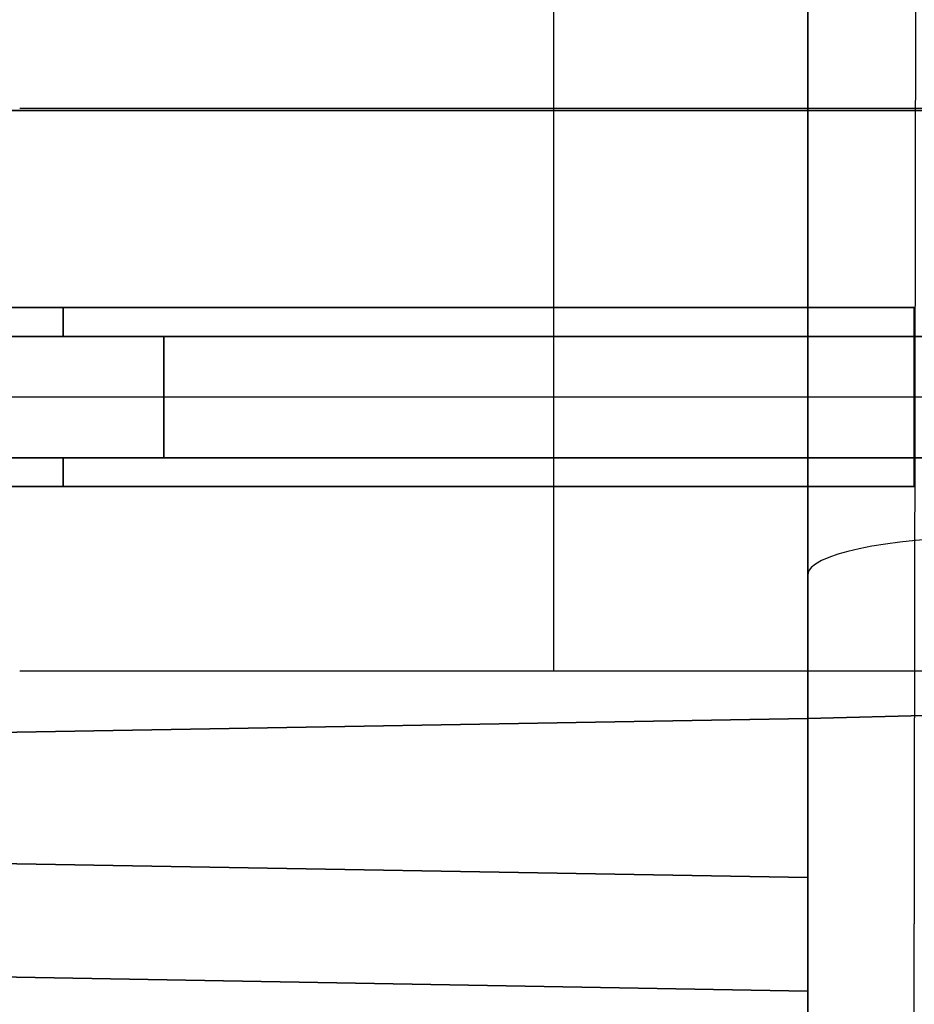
# Model space of a CAD drawing. Extents: x -15 to 7, y 1 to 148.
# Tile 58 of 194: x -11.31 to -7.38, y 125.21 to 129.54. Entities that reach past the tile are written whole.
import ezdxf

# ---------------------------------------------------------------- set-up
doc = ezdxf.new("R2010")
doc.units = 0
doc.layers.add('DEFAULT', color=7, linetype='CONTINUOUS')

msp = doc.modelspace()

# ---------------------------------------------------------------- linework, layer by layer
at = {"layer": 'DEFAULT', "color": 254}
for p, q in [((-7.3918, 113.9189, -0.9676), (-7.347, 145.748, -5.3803)), ((-7.3918, 113.7816, -1.9581), (-7.347, 145.6107, -6.3708)), ((-7.845, 12.8793, -53.9885), (-7.845, 139.9844, -53.9885)), ((-7.845, 139.4301, -101.4073), (-7.845, 114.7604, -106.6511)), ((-7.845, 132.5172, -80.4262), (-7.845, 125.7641, -80.4262)), ((-7.845, 125.7641, -96.3072), (-7.845, 132.5172, -96.3072)), ((-7.845, 126.4642, -95.1072), (-7.845, 131.8172, -95.1072)), ((-7.845, 131.8172, -81.6262), (-7.845, 126.4642, -81.6262)), ((-7.845, 129.1407, -81.6262), (-15.124, 129.1407, -81.4992)), ((-15.124, 129.1407, -95.2343), (-7.845, 129.1407, -95.1072)), ((-14.8292, 129.1407, -80.5481), (-7.845, 129.1407, -80.4262)), ((-7.845, 129.1407, -96.3072), (-14.8292, 129.1407, -96.1853)), ((-7.845, 129.1407, -81.6262), (-5.345, 129.1407, -81.6917)), ((-5.345, 129.1407, -95.0418), (-7.845, 129.1407, -95.1072)), ((-7.845, 126.4642, -95.1072), (-5.345, 126.5296, -95.0418)), ((-5.345, 126.5296, -81.6917), (-7.845, 126.4642, -81.6262)), ((-7.845, 126.4642, -88.3667), (-6.345, 126.5034, -88.3667)), ((-7.845, 126.4642, -81.6262), (-15.124, 126.3371, -81.4992)), ((-15.124, 126.3371, -95.2343), (-7.845, 126.4642, -95.1072)), ((-7.845, 126.4642, -88.3667), (-15.124, 126.3371, -88.3667)), ((-7.845, 126.4642, -81.6262), (-7.845, 126.4642, -95.1072)), ((-14.8292, 125.886, -80.5481), (-7.845, 125.7641, -80.4262)), ((-7.845, 125.7641, -96.3072), (-14.8292, 125.886, -96.1853)), ((-7.845, 125.2642, -80.9262), (-14.8292, 125.3861, -81.0481)), ((-14.8292, 125.3861, -95.6854), (-7.845, 125.2642, -95.8073)), ((-14.8292, 125.3861, -88.3667), (-7.845, 125.2642, -88.3667)), ((-13.0832, 125.3556, -95.7159), (-7.845, 125.2642, -95.8073)), ((-7.845, 125.2642, -80.9262), (-7.845, 125.2642, -95.8073))]:
    msp.add_line(p, q, dxfattribs=at)
at = {"layer": 'DEFAULT', "color": 212}
for p, q in [((-8.9645, 131.6252, -94.9066), (-8.9645, 126.6722, -94.9066)), ((-8.9645, 131.6252, -81.8256), (-8.9645, 126.6722, -81.8256)), ((-6.615, 129.1487, -94.9066), (-11.314, 129.1487, -94.9066)), ((-6.615, 129.1487, -81.8256), (-11.314, 129.1487, -81.8256)), ((-14.8688, 128.2724, -82.8924), (-7.377, 128.2724, -82.8924)), ((-14.8688, 128.2724, -85.4324), (-7.377, 128.2724, -85.4324)), ((-14.8688, 128.2724, -87.9724), (-7.377, 128.2724, -87.9724)), ((-14.8688, 128.2724, -90.5124), (-7.377, 128.2724, -90.5124)), ((-14.8688, 128.2724, -93.0524), (-7.377, 128.2724, -93.0524)), ((-7.377, 128.2724, -83.6798), (-14.8688, 128.2724, -83.6798)), ((-7.377, 128.2724, -86.2198), (-14.8688, 128.2724, -86.2198)), ((-7.377, 128.2724, -88.7598), (-14.8688, 128.2724, -88.7598)), ((-7.377, 128.2724, -91.2998), (-14.8688, 128.2724, -91.2998)), ((-7.377, 128.2724, -93.8398), (-14.8688, 128.2724, -93.8398)), ((-7.377, 128.2724, -83.2861), (-14.8688, 128.2724, -83.2861)), ((-7.377, 128.2724, -85.8261), (-14.8688, 128.2724, -85.8261)), ((-7.377, 128.2724, -88.3661), (-14.8688, 128.2724, -88.3661)), ((-7.377, 128.2724, -90.9061), (-14.8688, 128.2724, -90.9061)), ((-7.377, 128.2724, -93.4461), (-14.8688, 128.2724, -93.4461)), ((-11.1229, 128.2724, -82.8924), (-11.1229, 128.1454, -82.8924)), ((-11.1229, 128.2724, -85.4324), (-11.1229, 128.1454, -85.4324)), ((-11.1229, 128.2724, -87.9724), (-11.1229, 128.1454, -87.9724)), ((-11.1229, 128.2724, -90.5124), (-11.1229, 128.1454, -90.5124)), ((-11.1229, 128.2724, -93.0524), (-11.1229, 128.1454, -93.0524)), ((-11.1229, 128.2724, -82.8924), (-11.1229, 128.2724, -83.6798)), ((-11.1229, 128.2724, -85.4324), (-11.1229, 128.2724, -86.2198)), ((-11.1229, 128.2724, -87.9724), (-11.1229, 128.2724, -88.7598)), ((-11.1229, 128.2724, -90.5124), (-11.1229, 128.2724, -91.2998)), ((-11.1229, 128.2724, -93.0524), (-11.1229, 128.2724, -93.8398)), ((-11.1229, 128.1454, -83.6798), (-11.1229, 128.2724, -83.6798)), ((-11.1229, 128.1454, -86.2198), (-11.1229, 128.2724, -86.2198)), ((-11.1229, 128.1454, -88.7598), (-11.1229, 128.2724, -88.7598)), ((-11.1229, 128.1454, -91.2998), (-11.1229, 128.2724, -91.2998)), ((-11.1229, 128.1454, -93.8398), (-11.1229, 128.2724, -93.8398)), ((-7.377, 128.2724, -82.8924), (-7.377, 128.1454, -82.8924)), ((-7.377, 128.2724, -85.4324), (-7.377, 128.1454, -85.4324)), ((-7.377, 128.2724, -87.9724), (-7.377, 128.1454, -87.9724)), ((-7.377, 128.2724, -90.5124), (-7.377, 128.1454, -90.5124)), ((-7.377, 128.2724, -93.0524), (-7.377, 128.1454, -93.0524)), ((-7.377, 128.2724, -83.6798), (-7.377, 128.2724, -82.8924)), ((-7.377, 128.1454, -83.6798), (-7.377, 128.2724, -83.6798)), ((-7.377, 128.2724, -86.2198), (-7.377, 128.2724, -85.4324)), ((-7.377, 128.1454, -86.2198), (-7.377, 128.2724, -86.2198)), ((-7.377, 128.2724, -88.7598), (-7.377, 128.2724, -87.9724)), ((-7.377, 128.1454, -88.7598), (-7.377, 128.2724, -88.7598)), ((-7.377, 128.2724, -91.2998), (-7.377, 128.2724, -90.5124)), ((-7.377, 128.1454, -91.2998), (-7.377, 128.2724, -91.2998)), ((-7.377, 128.2724, -93.8398), (-7.377, 128.2724, -93.0524)), ((-7.377, 128.1454, -93.8398), (-7.377, 128.2724, -93.8398)), ((-7.377, 127.485, -83.2861), (-7.377, 128.2724, -83.2861)), ((-7.377, 127.485, -85.8261), (-7.377, 128.2724, -85.8261)), ((-7.377, 127.485, -88.3661), (-7.377, 128.2724, -88.3661)), ((-7.377, 127.485, -90.9061), (-7.377, 128.2724, -90.9061)), ((-7.377, 127.485, -93.4461), (-7.377, 128.2724, -93.4461)), ((-14.235, 128.1454, -82.4479), (-7.123, 128.1454, -82.4479)), ((-7.377, 128.1454, -82.8924), (-14.235, 128.1454, -82.8924)), ((-14.235, 128.1454, -84.9879), (-7.123, 128.1454, -84.9879)), ((-7.377, 128.1454, -85.4324), (-14.235, 128.1454, -85.4324)), ((-14.235, 128.1454, -87.5279), (-7.123, 128.1454, -87.5279)), ((-7.377, 128.1454, -87.9724), (-14.235, 128.1454, -87.9724)), ((-14.235, 128.1454, -90.0679), (-7.123, 128.1454, -90.0679)), ((-7.377, 128.1454, -90.5124), (-14.235, 128.1454, -90.5124)), ((-14.235, 128.1454, -92.6079), (-7.123, 128.1454, -92.6079)), ((-7.377, 128.1454, -93.0524), (-14.235, 128.1454, -93.0524)), ((-14.235, 128.1454, -83.6798), (-7.377, 128.1454, -83.6798)), ((-14.235, 128.1454, -86.2198), (-7.377, 128.1454, -86.2198)), ((-14.235, 128.1454, -88.7598), (-7.377, 128.1454, -88.7598)), ((-14.235, 128.1454, -91.2998), (-7.377, 128.1454, -91.2998)), ((-14.235, 128.1454, -93.8398), (-7.377, 128.1454, -93.8398)), ((-7.123, 128.1454, -84.1243), (-14.235, 128.1454, -84.1243)), ((-7.123, 128.1454, -86.6643), (-14.235, 128.1454, -86.6643)), ((-7.123, 128.1454, -89.2043), (-14.235, 128.1454, -89.2043)), ((-7.123, 128.1454, -91.7443), (-14.235, 128.1454, -91.7443)), ((-7.123, 128.1454, -94.2843), (-14.235, 128.1454, -94.2843)), ((-7.123, 128.1454, -82.6701), (-14.235, 128.1454, -82.6701)), ((-7.123, 128.1454, -85.2101), (-14.235, 128.1454, -85.2101)), ((-7.123, 128.1454, -87.7501), (-14.235, 128.1454, -87.7501)), ((-7.123, 128.1454, -90.2901), (-14.235, 128.1454, -90.2901)), ((-7.123, 128.1454, -92.8301), (-14.235, 128.1454, -92.8301)), ((-7.123, 128.1454, -83.902), (-14.235, 128.1454, -83.902)), ((-7.123, 128.1454, -86.442), (-14.235, 128.1454, -86.442)), ((-7.123, 128.1454, -88.982), (-14.235, 128.1454, -88.982)), ((-7.123, 128.1454, -91.522), (-14.235, 128.1454, -91.522)), ((-7.123, 128.1454, -94.062), (-14.235, 128.1454, -94.062)), ((-10.679, 128.1454, -82.4479), (-10.679, 128.1454, -82.8924)), ((-10.679, 128.1454, -84.9879), (-10.679, 128.1454, -85.4324)), ((-10.679, 128.1454, -87.5279), (-10.679, 128.1454, -87.9724)), ((-10.679, 128.1454, -90.0679), (-10.679, 128.1454, -90.5124)), ((-10.679, 128.1454, -92.6079), (-10.679, 128.1454, -93.0524)), ((-10.679, 127.612, -82.4479), (-10.679, 128.1454, -82.4479)), ((-10.679, 127.612, -84.9879), (-10.679, 128.1454, -84.9879)), ((-10.679, 127.612, -87.5279), (-10.679, 128.1454, -87.5279)), ((-10.679, 127.612, -90.0679), (-10.679, 128.1454, -90.0679)), ((-10.679, 127.612, -92.6079), (-10.679, 128.1454, -92.6079)), ((-10.679, 128.1454, -83.6798), (-10.679, 128.1454, -84.1243)), ((-10.679, 128.1454, -86.2198), (-10.679, 128.1454, -86.6643)), ((-10.679, 128.1454, -88.7598), (-10.679, 128.1454, -89.2043)), ((-10.679, 128.1454, -91.2998), (-10.679, 128.1454, -91.7443)), ((-10.679, 128.1454, -93.8398), (-10.679, 128.1454, -94.2843)), ((-10.679, 128.1454, -84.1243), (-10.679, 127.612, -84.1243)), ((-10.679, 128.1454, -86.6643), (-10.679, 127.612, -86.6643)), ((-10.679, 128.1454, -89.2043), (-10.679, 127.612, -89.2043)), ((-10.679, 128.1454, -91.7443), (-10.679, 127.612, -91.7443)), ((-10.679, 128.1454, -94.2843), (-10.679, 127.612, -94.2843)), ((-7.123, 128.1454, -82.8924), (-7.377, 128.1454, -82.8924)), ((-7.123, 128.1454, -85.4324), (-7.377, 128.1454, -85.4324)), ((-7.123, 128.1454, -87.9724), (-7.377, 128.1454, -87.9724)), ((-7.123, 128.1454, -90.5124), (-7.377, 128.1454, -90.5124)), ((-7.123, 128.1454, -93.0524), (-7.377, 128.1454, -93.0524)), ((-7.377, 127.612, -83.6798), (-7.377, 128.1454, -83.6798)), ((-7.377, 128.1454, -83.6798), (-7.123, 128.1454, -83.6798)), ((-7.377, 127.612, -86.2198), (-7.377, 128.1454, -86.2198)), ((-7.377, 128.1454, -86.2198), (-7.123, 128.1454, -86.2198)), ((-7.377, 127.612, -88.7598), (-7.377, 128.1454, -88.7598)), ((-7.377, 128.1454, -88.7598), (-7.123, 128.1454, -88.7598)), ((-7.377, 127.612, -91.2998), (-7.377, 128.1454, -91.2998)), ((-7.377, 128.1454, -91.2998), (-7.123, 128.1454, -91.2998)), ((-7.377, 127.612, -93.8398), (-7.377, 128.1454, -93.8398)), ((-7.377, 128.1454, -93.8398), (-7.123, 128.1454, -93.8398)), ((-7.377, 127.612, -82.8924), (-7.377, 128.1454, -82.8924)), ((-7.377, 127.612, -85.4324), (-7.377, 128.1454, -85.4324)), ((-7.377, 127.612, -87.9724), (-7.377, 128.1454, -87.9724)), ((-7.377, 127.612, -90.5124), (-7.377, 128.1454, -90.5124)), ((-7.377, 127.612, -93.0524), (-7.377, 128.1454, -93.0524)), ((-7.123, 127.8787, -82.4479), (-14.235, 127.8787, -82.4479)), ((-7.123, 127.8787, -84.9879), (-14.235, 127.8787, -84.9879)), ((-7.123, 127.8787, -87.5279), (-14.235, 127.8787, -87.5279)), ((-7.123, 127.8787, -90.0679), (-14.235, 127.8787, -90.0679)), ((-7.123, 127.8787, -92.6079), (-14.235, 127.8787, -92.6079)), ((-7.123, 127.8787, -84.1243), (-14.235, 127.8787, -84.1243)), ((-7.123, 127.8787, -86.6643), (-14.235, 127.8787, -86.6643)), ((-7.123, 127.8787, -89.2043), (-14.235, 127.8787, -89.2043)), ((-7.123, 127.8787, -91.7443), (-14.235, 127.8787, -91.7443)), ((-7.123, 127.8787, -94.2843), (-14.235, 127.8787, -94.2843)), ((-7.377, 127.8787, -83.6798), (-7.377, 127.8787, -82.8924)), ((-7.377, 127.8787, -86.2198), (-7.377, 127.8787, -85.4324)), ((-7.377, 127.8787, -88.7598), (-7.377, 127.8787, -87.9724)), ((-7.377, 127.8787, -91.2998), (-7.377, 127.8787, -90.5124)), ((-7.377, 127.8787, -93.8398), (-7.377, 127.8787, -93.0524)), ((-14.235, 127.612, -82.4479), (-7.123, 127.612, -82.4479)), ((-14.235, 127.612, -82.8924), (-7.377, 127.612, -82.8924)), ((-14.235, 127.612, -84.9879), (-7.123, 127.612, -84.9879)), ((-14.235, 127.612, -85.4324), (-7.377, 127.612, -85.4324)), ((-14.235, 127.612, -87.5279), (-7.123, 127.612, -87.5279)), ((-14.235, 127.612, -87.9724), (-7.377, 127.612, -87.9724)), ((-14.235, 127.612, -90.0679), (-7.123, 127.612, -90.0679)), ((-14.235, 127.612, -90.5124), (-7.377, 127.612, -90.5124)), ((-14.235, 127.612, -92.6079), (-7.123, 127.612, -92.6079)), ((-14.235, 127.612, -93.0524), (-7.377, 127.612, -93.0524)), ((-7.377, 127.612, -83.6798), (-14.235, 127.612, -83.6798)), ((-7.377, 127.612, -86.2198), (-14.235, 127.612, -86.2198)), ((-7.377, 127.612, -88.7598), (-14.235, 127.612, -88.7598)), ((-7.377, 127.612, -91.2998), (-14.235, 127.612, -91.2998)), ((-7.377, 127.612, -93.8398), (-14.235, 127.612, -93.8398)), ((-7.123, 127.612, -84.1243), (-14.235, 127.612, -84.1243)), ((-7.123, 127.612, -86.6643), (-14.235, 127.612, -86.6643)), ((-7.123, 127.612, -89.2043), (-14.235, 127.612, -89.2043)), ((-7.123, 127.612, -91.7443), (-14.235, 127.612, -91.7443)), ((-7.123, 127.612, -94.2843), (-14.235, 127.612, -94.2843)), ((-7.123, 127.612, -82.6701), (-14.235, 127.612, -82.6701)), ((-7.123, 127.612, -85.2101), (-14.235, 127.612, -85.2101)), ((-7.123, 127.612, -87.7501), (-14.235, 127.612, -87.7501)), ((-7.123, 127.612, -90.2901), (-14.235, 127.612, -90.2901)), ((-7.123, 127.612, -92.8301), (-14.235, 127.612, -92.8301)), ((-7.123, 127.612, -83.902), (-14.235, 127.612, -83.902)), ((-7.123, 127.612, -86.442), (-14.235, 127.612, -86.442)), ((-7.123, 127.612, -88.982), (-14.235, 127.612, -88.982)), ((-7.123, 127.612, -91.522), (-14.235, 127.612, -91.522)), ((-7.123, 127.612, -94.062), (-14.235, 127.612, -94.062)), ((-11.1229, 127.612, -82.8924), (-11.1229, 127.485, -82.8924)), ((-11.1229, 127.612, -85.4324), (-11.1229, 127.485, -85.4324)), ((-11.1229, 127.612, -87.9724), (-11.1229, 127.485, -87.9724)), ((-11.1229, 127.612, -90.5124), (-11.1229, 127.485, -90.5124)), ((-11.1229, 127.612, -93.0524), (-11.1229, 127.485, -93.0524)), ((-11.1229, 127.485, -83.6798), (-11.1229, 127.612, -83.6798)), ((-11.1229, 127.485, -86.2198), (-11.1229, 127.612, -86.2198)), ((-11.1229, 127.485, -88.7598), (-11.1229, 127.612, -88.7598)), ((-11.1229, 127.485, -91.2998), (-11.1229, 127.612, -91.2998)), ((-11.1229, 127.485, -93.8398), (-11.1229, 127.612, -93.8398)), ((-10.679, 127.612, -82.4479), (-10.679, 127.612, -82.8924)), ((-10.679, 127.612, -84.9879), (-10.679, 127.612, -85.4324)), ((-10.679, 127.612, -87.5279), (-10.679, 127.612, -87.9724)), ((-10.679, 127.612, -90.0679), (-10.679, 127.612, -90.5124)), ((-10.679, 127.612, -92.6079), (-10.679, 127.612, -93.0524)), ((-10.679, 127.612, -83.6798), (-10.679, 127.612, -84.1243)), ((-10.679, 127.612, -86.2198), (-10.679, 127.612, -86.6643)), ((-10.679, 127.612, -88.7598), (-10.679, 127.612, -89.2043)), ((-10.679, 127.612, -91.2998), (-10.679, 127.612, -91.7443)), ((-10.679, 127.612, -93.8398), (-10.679, 127.612, -94.2843)), ((-7.377, 127.612, -82.8924), (-7.377, 127.485, -82.8924)), ((-7.377, 127.612, -85.4324), (-7.377, 127.485, -85.4324)), ((-7.377, 127.612, -87.9724), (-7.377, 127.485, -87.9724)), ((-7.377, 127.612, -90.5124), (-7.377, 127.485, -90.5124)), ((-7.377, 127.612, -93.0524), (-7.377, 127.485, -93.0524)), ((-7.377, 127.485, -83.6798), (-7.377, 127.612, -83.6798)), ((-7.123, 127.612, -83.6798), (-7.377, 127.612, -83.6798)), ((-7.377, 127.485, -86.2198), (-7.377, 127.612, -86.2198)), ((-7.123, 127.612, -86.2198), (-7.377, 127.612, -86.2198)), ((-7.377, 127.485, -88.7598), (-7.377, 127.612, -88.7598)), ((-7.123, 127.612, -88.7598), (-7.377, 127.612, -88.7598)), ((-7.377, 127.485, -91.2998), (-7.377, 127.612, -91.2998)), ((-7.123, 127.612, -91.2998), (-7.377, 127.612, -91.2998)), ((-7.377, 127.485, -93.8398), (-7.377, 127.612, -93.8398)), ((-7.123, 127.612, -93.8398), (-7.377, 127.612, -93.8398)), ((-7.123, 127.612, -82.8924), (-7.377, 127.612, -82.8924)), ((-7.123, 127.612, -85.4324), (-7.377, 127.612, -85.4324)), ((-7.123, 127.612, -87.9724), (-7.377, 127.612, -87.9724)), ((-7.123, 127.612, -90.5124), (-7.377, 127.612, -90.5124)), ((-7.123, 127.612, -93.0524), (-7.377, 127.612, -93.0524)), ((-7.377, 127.485, -82.8924), (-14.8688, 127.485, -82.8924)), ((-7.377, 127.485, -85.4324), (-14.8688, 127.485, -85.4324)), ((-7.377, 127.485, -87.9724), (-14.8688, 127.485, -87.9724)), ((-7.377, 127.485, -90.5124), (-14.8688, 127.485, -90.5124)), ((-7.377, 127.485, -93.0524), (-14.8688, 127.485, -93.0524)), ((-14.8688, 127.485, -83.6798), (-7.377, 127.485, -83.6798)), ((-14.8688, 127.485, -86.2198), (-7.377, 127.485, -86.2198)), ((-14.8688, 127.485, -88.7598), (-7.377, 127.485, -88.7598)), ((-14.8688, 127.485, -91.2998), (-7.377, 127.485, -91.2998)), ((-14.8688, 127.485, -93.8398), (-7.377, 127.485, -93.8398)), ((-7.377, 127.485, -83.2861), (-14.8688, 127.485, -83.2861)), ((-7.377, 127.485, -85.8261), (-14.8688, 127.485, -85.8261)), ((-7.377, 127.485, -88.3661), (-14.8688, 127.485, -88.3661)), ((-7.377, 127.485, -90.9061), (-14.8688, 127.485, -90.9061)), ((-7.377, 127.485, -93.4461), (-14.8688, 127.485, -93.4461)), ((-11.1229, 127.485, -83.6798), (-11.1229, 127.485, -82.8924)), ((-11.1229, 127.485, -86.2198), (-11.1229, 127.485, -85.4324)), ((-11.1229, 127.485, -88.7598), (-11.1229, 127.485, -87.9724)), ((-11.1229, 127.485, -91.2998), (-11.1229, 127.485, -90.5124)), ((-11.1229, 127.485, -93.8398), (-11.1229, 127.485, -93.0524)), ((-7.377, 127.485, -82.8924), (-7.377, 127.485, -83.6798)), ((-7.377, 127.485, -85.4324), (-7.377, 127.485, -86.2198)), ((-7.377, 127.485, -87.9724), (-7.377, 127.485, -88.7598)), ((-7.377, 127.485, -90.5124), (-7.377, 127.485, -91.2998)), ((-7.377, 127.485, -93.0524), (-7.377, 127.485, -93.8398)), ((-6.615, 126.6722, -94.9066), (-11.314, 126.6722, -94.9066)), ((-6.615, 126.6722, -81.8256), (-11.314, 126.6722, -81.8256)), ((-7.123, 126.6722, -88.3661), (-11.314, 126.6722, -88.3661)), ((-8.9645, 126.6722, -81.8256), (-8.9645, 126.6722, -94.9066))]:
    msp.add_line(p, q, dxfattribs=at)
at = {"layer": 'DEFAULT', "color": 254, "extrusion": (1, 0, 0)}
msp.add_arc((61.766, -493.8639, -7.845), 495.4414, 80.278902, 83.935, dxfattribs=at)
at = {"layer": 'DEFAULT', "color": 254, "extrusion": (0, 0.978148, 0.207912)}
msp.add_arc((7.045, -128.1805, 102.689), 0.8, 271.5, 0, dxfattribs=at)
at = {"layer": 'DEFAULT', "color": 254, "extrusion": (1, -4.28878e-15, 4.28878e-15)}
msp.add_arc((125.7641, -80.9261, -7.845), 0.4999, 89.9964, 180.0036, dxfattribs=at)
at = {"layer": 'DEFAULT', "color": 254, "extrusion": (1, -5.54485e-15, -7.32148e-15)}
msp.add_arc((125.7641, -95.8073, -7.845), 0.4999, 179.9964, 270.0036, dxfattribs=at)

doc.saveas('drawing.dxf')
